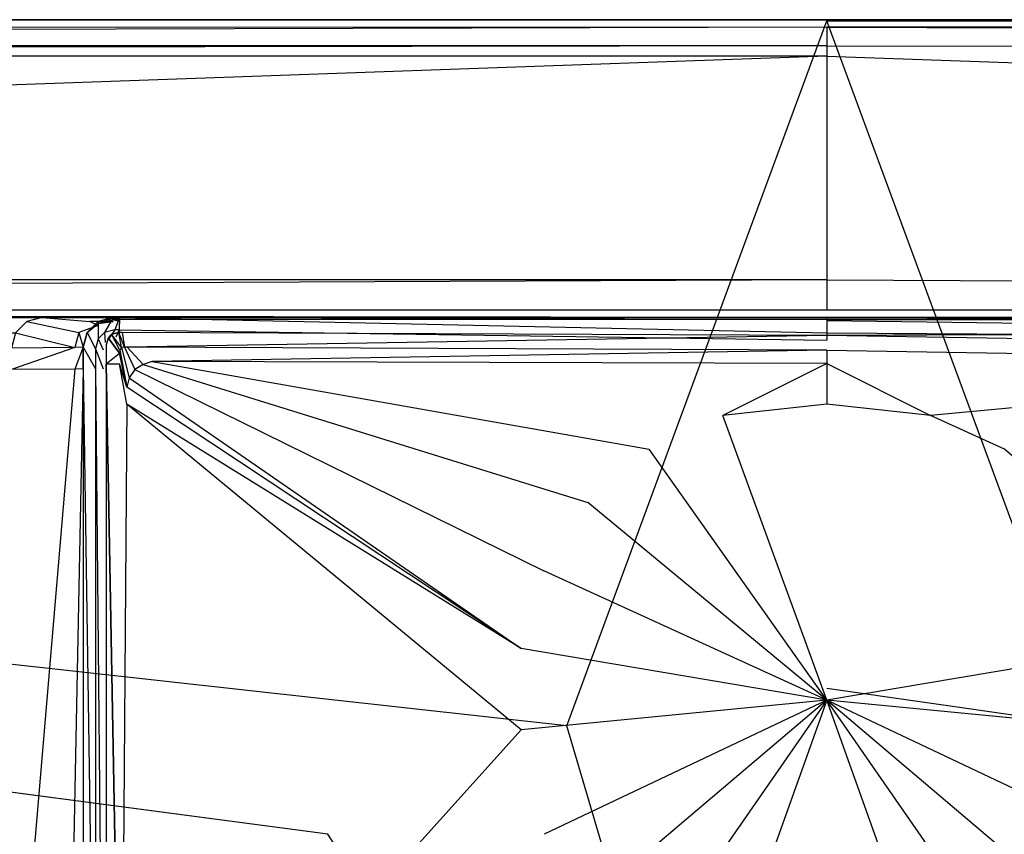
# Model space of a CAD drawing. Extents: x 0 to 1.8, y -0.9 to 0.
# Tile 5 of 8: x 0.79 to 0.92, y -0.11 to 0. Entities that reach past the tile are written whole.
import ezdxf

# ---------------------------------------------------------------- set-up
doc = ezdxf.new("R2010")
doc.units = 0
doc.layers.add('L0_WANNE_N_UDA1890ARA215V___0__', color=7, linetype='CONTINUOUS')
doc.layers.add('L1_ABDCKG_ABLAUF_N_UDA1890ARA21', color=7, linetype='CONTINUOUS')

msp = doc.modelspace()

# ---------------------------------------------------------------- linework, layer by layer
at = {"layer": 'L0_WANNE_N_UDA1890ARA215V___0__', "color": 8}
for points, invisible_edges in [([(0.009572, -0.001035, 0.013975), (0.9, 0, 0.0115), (0.009436, 0, 0.0115), (0.009572, -0.001035, 0.013975)], 13), ([(0.9, 0, 0.0115), (0.009472, 0, 0.010344), (0.009436, 0, 0.0115), (0.9, 0, 0.0115)], 14), ([(0.9, 0, 0.009683), (0.009765, 0, 0.000751), (0.009472, 0, 0.010344), (0.9, 0, 0.009683)], 14), ([(0.009472, 0, 0.010344), (0.9, 0, 0.0115), (0.9, 0, 0.009683), (0.009472, 0, 0.010344)], 13), ([(0.9, 0, 0.0115), (0.009572, -0.001035, 0.013975), (0.9, -0.001023, 0.013975), (0.9, 0, 0.0115)], 14), ([(0.009765, 0, 0.000751), (0.9, 0), (0.009788, 0), (0.009765, 0, 0.000751)], 13), ([(0.9, 0), (0.009765, 0, 0.000751), (0.9, 0, 0.000703), (0.9, 0)], 14), ([(0.009765, 0, 0.000751), (0.9, 0, 0.009683), (0.9, 0, 0.000703), (0.009765, 0, 0.000751)], 13), ([(0.9, 0), (0.010429, -0.00017), (0.009788, 0), (0.9, 0)], 13), ([(0.010429, -0.00017), (0.9, 0), (0.9, -0.000161), (0.010429, -0.00017)], 14), ([(0.9, 0, 0.000703), (1.790212, 0), (0.9, 0), (0.9, 0, 0.000703)], 13), ([(1.790212, 0), (0.9, 0, 0.000703), (1.790235, 0, 0.000751), (1.790212, 0)], 14), ([(1.790212, 0), (0.9, -0.000161), (0.9, 0), (1.790212, 0)], 13), ([(0.9, -0.000161), (1.790212, 0), (1.789571, -0.00017), (0.9, -0.000161)], 14), ([(0.9, 0, 0.009683), (1.790235, 0, 0.000751), (0.9, 0, 0.000703), (0.9, 0, 0.009683)], 13), ([(1.790235, 0, 0.000751), (0.9, 0, 0.009683), (1.790528, 0, 0.010344), (1.790235, 0, 0.000751)], 14), ([(0.9, -0.001023, 0.013975), (1.790564, 0, 0.0115), (0.9, 0, 0.0115), (0.9, -0.001023, 0.013975)], 13), ([(1.790564, 0, 0.0115), (0.9, -0.001023, 0.013975), (1.790428, -0.001035, 0.013975), (1.790564, 0, 0.0115)], 14), ([(0.9, 0, 0.0115), (1.790528, 0, 0.010344), (0.9, 0, 0.009683), (0.9, 0, 0.0115)], 13), ([(1.790528, 0, 0.010344), (0.9, 0, 0.0115), (1.790564, 0, 0.0115), (1.790528, 0, 0.010344)], 14), ([(0.006616, -0.000196), (0.806445, -0.13216), (0.003561, -0.001038), (0.006616, -0.000196)], 13), ([(0.787396, -0.161625), (0.003561, -0.001038), (0.806445, -0.13216), (0.787396, -0.161625)], 14), ([(0.010429, -0.00017), (0.833073, -0.109224), (0.006616, -0.000196), (0.010429, -0.00017)], 13), ([(0.806445, -0.13216), (0.006616, -0.000196), (0.833073, -0.109224), (0.806445, -0.13216)], 14), ([(0.009895, -0.003494, 0.015), (0.9, -0.001023, 0.013975), (0.009572, -0.001035, 0.013975), (0.009895, -0.003494, 0.015)], 13), ([(0.9, -0.001023, 0.013975), (0.009895, -0.003494, 0.015), (0.9, -0.003494, 0.015), (0.9, -0.001023, 0.013975)], 14), ([(0.9, -0.000161), (0.865124, -0.094674), (0.010429, -0.00017), (0.9, -0.000161)], 13), ([(0.833073, -0.109224), (0.010429, -0.00017), (0.865124, -0.094674), (0.833073, -0.109224)], 14), ([(0.865124, -0.094674), (0.9, -0.000161), (0.9, -0.08969), (0.865124, -0.094674)], 14), ([(0.9, -0.000161), (0.934876, -0.094674), (0.9, -0.08969), (0.9, -0.000161)], 13), ([(0.934876, -0.094674), (0.9, -0.000161), (1.789571, -0.00017), (0.934876, -0.094674)], 14), ([(1.790105, -0.003494, 0.015), (0.9, -0.001023, 0.013975), (0.9, -0.003494, 0.015), (1.790105, -0.003494, 0.015)], 13), ([(0.9, -0.001023, 0.013975), (1.790105, -0.003494, 0.015), (1.790428, -0.001035, 0.013975), (0.9, -0.001023, 0.013975)], 14), ([(0.011425, -0.00491, 0.015), (0.9, -0.003494, 0.015), (0.009895, -0.003494, 0.015), (0.011425, -0.00491, 0.015)], 13), ([(0.9, -0.003494, 0.015), (0.011425, -0.00491, 0.015), (0.9, -0.00491, 0.015), (0.9, -0.003494, 0.015)], 14), ([(1.788574, -0.00491, 0.015), (0.9, -0.003494, 0.015), (0.9, -0.00491, 0.015), (1.788574, -0.00491, 0.015)], 13), ([(0.9, -0.003494, 0.015), (1.788574, -0.00491, 0.015), (1.790105, -0.003494, 0.015), (0.9, -0.003494, 0.015)], 14), ([(0.043792, -0.034869, 0.015), (0.9, -0.00491, 0.015), (0.011425, -0.00491, 0.015), (0.043792, -0.034869, 0.015)], 13), ([(0.9, -0.00491, 0.015), (0.043792, -0.034869, 0.015), (0.9, -0.034869, 0.015), (0.9, -0.00491, 0.015)], 14), ([(1.756208, -0.034869, 0.015), (0.9, -0.00491, 0.015), (0.9, -0.034869, 0.015), (1.756208, -0.034869, 0.015)], 13), ([(0.9, -0.00491, 0.015), (1.756208, -0.034869, 0.015), (1.788574, -0.00491, 0.015), (0.9, -0.00491, 0.015)], 14), ([(0.049259, -0.03886, 0.015), (0.9, -0.034869, 0.015), (0.043792, -0.034869, 0.015), (0.049259, -0.03886, 0.015)], 13), ([(0.9, -0.034869, 0.015), (0.049259, -0.03886, 0.015), (0.9, -0.038963, 0.015), (0.9, -0.034869, 0.015)], 14), ([(1.750741, -0.03886, 0.015), (0.9, -0.034869, 0.015), (0.9, -0.038963, 0.015), (1.750741, -0.03886, 0.015)], 13), ([(0.9, -0.034869, 0.015), (1.750741, -0.03886, 0.015), (1.756208, -0.034869, 0.015), (0.9, -0.034869, 0.015)], 14), ([(0.9, -0.038963, 0.015), (0.049259, -0.03886, 0.015), (0.9, -0.039929, 0.014301), (0.9, -0.038963, 0.015)], 14), ([(0.9, -0.039929, 0.014301), (0.049259, -0.03886, 0.015), (0.091894, -0.039562, 0.014861), (0.9, -0.039929, 0.014301)], 14), ([(0.091894, -0.039562, 0.014861), (0.9, -0.039929, 0.012843), (0.9, -0.039929, 0.014301), (0.091894, -0.039562, 0.014861)], 14), ([(0.091894, -0.039562, 0.014861), (0.13037, -0.039628, 0.01323), (0.9, -0.039929, 0.012843), (0.091894, -0.039562, 0.014861)], 14), ([(1.750741, -0.03886, 0.015), (0.9, -0.039929, 0.014301), (1.708106, -0.039562, 0.014861), (1.750741, -0.03886, 0.015)], 14), ([(1.750741, -0.03886, 0.015), (0.9, -0.038963, 0.015), (0.9, -0.039929, 0.014301), (1.750741, -0.03886, 0.015)], 14), ([(1.708106, -0.039562, 0.014861), (0.9, -0.039929, 0.012843), (1.66963, -0.039628, 0.01323), (1.708106, -0.039562, 0.014861)], 14), ([(1.708106, -0.039562, 0.014861), (0.9, -0.039929, 0.014301), (0.9, -0.039929, 0.012843), (1.708106, -0.039562, 0.014861)], 14), ([(0.794741, -0.039929, 0.005528), (0.127825, -0.039929, 0.013113), (0.125045, -0.040669, 0.013045), (0.794741, -0.039929, 0.005528)], 14), ([(0.794741, -0.039929, 0.005528), (0.125045, -0.040669, 0.013045), (0.792681, -0.040478, 0.005156), (0.794741, -0.039929, 0.005528)], 14), ([(0.125045, -0.040669, 0.013045), (0.791173, -0.041977, 0.005174), (0.792681, -0.040478, 0.005156), (0.125045, -0.040669, 0.013045)], 14), ([(0.795682, -0.039915, 0.00671), (0.13037, -0.039628, 0.01323), (0.127825, -0.039929, 0.013113), (0.795682, -0.039915, 0.00671)], 14), ([(0.127825, -0.039929, 0.013113), (0.794741, -0.039929, 0.005528), (0.795682, -0.039915, 0.00671), (0.127825, -0.039929, 0.013113)], 14), ([(0.13037, -0.039628, 0.01323), (0.9, -0.039929, 0.007258), (0.9, -0.039929, 0.012843), (0.13037, -0.039628, 0.01323)], 14), ([(0.13037, -0.039628, 0.01323), (0.795682, -0.039915, 0.00671), (0.9, -0.039929, 0.007258), (0.13037, -0.039628, 0.01323)], 14), ([(0.79967, -0.041941, 0.00478), (0.792681, -0.040478, 0.005156), (0.791173, -0.041977, 0.005174), (0.79967, -0.041941, 0.00478)], 13), ([(0.801152, -0.040468, 0.004761), (0.794741, -0.039929, 0.005528), (0.792681, -0.040478, 0.005156), (0.801152, -0.040468, 0.004761)], 13), ([(0.792681, -0.040478, 0.005156), (0.79967, -0.041941, 0.00478), (0.801152, -0.040468, 0.004761), (0.792681, -0.040478, 0.005156)], 14), ([(0.794741, -0.039929, 0.005528), (0.804037, -0.039929, 0.005797), (0.795682, -0.039915, 0.00671), (0.794741, -0.039929, 0.005528)], 14), ([(0.794741, -0.039929, 0.005528), (0.801152, -0.040468, 0.004761), (0.803177, -0.039929, 0.005149), (0.794741, -0.039929, 0.005528)], 14), ([(0.804037, -0.039929, 0.005797), (0.794741, -0.039929, 0.005528), (0.803177, -0.039929, 0.005149), (0.804037, -0.039929, 0.005797)], 13), ([(0.9, -0.039929, 0.006197), (0.795682, -0.039915, 0.00671), (0.804037, -0.039929, 0.005797), (0.9, -0.039929, 0.006197)], 13), ([(0.795682, -0.039915, 0.00671), (0.9, -0.039929, 0.006197), (0.9, -0.039929, 0.007258), (0.795682, -0.039915, 0.00671)], 14), ([(0.80226, -0.041005, 0.004597), (0.801152, -0.040468, 0.004761), (0.79967, -0.041941, 0.00478), (0.80226, -0.041005, 0.004597)], 14), ([(0.802276, -0.042778, 0.001841), (0.80226, -0.040464, 0.001492), (0.80079, -0.041925, 0.001492), (0.802276, -0.042778, 0.001841)], 13), ([(0.80079, -0.041925, 0.003365), (0.80226, -0.040464, 0.001492), (0.80226, -0.040734, 0.003346), (0.80079, -0.041925, 0.003365)], 14), ([(0.80079, -0.041925, 0.003365), (0.80079, -0.041925, 0.001492), (0.80226, -0.040464, 0.001492), (0.80079, -0.041925, 0.003365)], 14), ([(0.80079, -0.041925, 0.004616), (0.80226, -0.040734, 0.003346), (0.80226, -0.041005, 0.004597), (0.80079, -0.041925, 0.004616)], 14), ([(0.80079, -0.041925, 0.004616), (0.80079, -0.041925, 0.003365), (0.80226, -0.040734, 0.003346), (0.80079, -0.041925, 0.004616)], 14), ([(0.804269, -0.04047, 0.00458), (0.803177, -0.039929, 0.005149), (0.801152, -0.040468, 0.004761), (0.804269, -0.04047, 0.00458)], 14), ([(0.804269, -0.04047, 0.00458), (0.801152, -0.040468, 0.004761), (0.80226, -0.041005, 0.004597), (0.804269, -0.04047, 0.00458)], 14), ([(0.803118, -0.041941, 0.001841), (0.804269, -0.039929, 0.001492), (0.80226, -0.040464, 0.001492), (0.803118, -0.041941, 0.001841)], 13), ([(0.804269, -0.039929, 0.001492), (0.80226, -0.040734, 0.003346), (0.80226, -0.040464, 0.001492), (0.804269, -0.039929, 0.001492)], 13), ([(0.80226, -0.040734, 0.003346), (0.804269, -0.039929, 0.001492), (0.804269, -0.040199, 0.003334), (0.80226, -0.040734, 0.003346)], 14), ([(0.804269, -0.04047, 0.00458), (0.80226, -0.040734, 0.003346), (0.804269, -0.040199, 0.003334), (0.804269, -0.04047, 0.00458)], 13), ([(0.80226, -0.040464, 0.001492), (0.802276, -0.042778, 0.001841), (0.803118, -0.041941, 0.001841), (0.80226, -0.040464, 0.001492)], 14), ([(0.80226, -0.040734, 0.003346), (0.804269, -0.04047, 0.00458), (0.80226, -0.041005, 0.004597), (0.80226, -0.040734, 0.003346)], 14), ([(0.804269, -0.039929, 0.001492), (0.803118, -0.041941, 0.001841), (0.804487, -0.041576, 0.001841), (0.804269, -0.039929, 0.001492)], 14), ([(0.804037, -0.039929, 0.005797), (0.803177, -0.039929, 0.005149), (0.805094, -0.04047, 0.00458), (0.804037, -0.039929, 0.005797)], 14), ([(0.803177, -0.039929, 0.005149), (0.804269, -0.04047, 0.00458), (0.805094, -0.04047, 0.00458), (0.803177, -0.039929, 0.005149)], 14), ([(0.9, -0.039929, 0.006197), (0.804037, -0.039929, 0.005797), (0.9, -0.040203, 0.004004), (0.9, -0.039929, 0.006197)], 14), ([(0.804037, -0.039929, 0.005797), (0.805094, -0.04047, 0.00458), (0.9, -0.040203, 0.004004), (0.804037, -0.039929, 0.005797)], 14), ([(0.804487, -0.041576, 0.001841), (0.805094, -0.039929, 0.001492), (0.804269, -0.039929, 0.001492), (0.804487, -0.041576, 0.001841)], 13), ([(0.805094, -0.040199, 0.003334), (0.804269, -0.039929, 0.001492), (0.805094, -0.039929, 0.001492), (0.805094, -0.040199, 0.003334)], 13), ([(0.804269, -0.039929, 0.001492), (0.805094, -0.040199, 0.003334), (0.804269, -0.040199, 0.003334), (0.804269, -0.039929, 0.001492)], 14), ([(0.805094, -0.04047, 0.00458), (0.804269, -0.040199, 0.003334), (0.805094, -0.040199, 0.003334), (0.805094, -0.04047, 0.00458)], 13), ([(0.804269, -0.040199, 0.003334), (0.805094, -0.04047, 0.00458), (0.804269, -0.04047, 0.00458), (0.804269, -0.040199, 0.003334)], 14), ([(0.805094, -0.039929, 0.001492), (0.804487, -0.041576, 0.001841), (0.80509, -0.041576, 0.001841), (0.805094, -0.039929, 0.001492)], 14), ([(0.9, -0.041975, 0.001841), (0.805094, -0.039929, 0.001492), (0.80509, -0.041576, 0.001841), (0.9, -0.041975, 0.001841)], 13), ([(0.805094, -0.039929, 0.001492), (0.9, -0.041975, 0.001841), (0.9, -0.040328, 0.001492), (0.805094, -0.039929, 0.001492)], 14), ([(0.805094, -0.040199, 0.003334), (0.805094, -0.039929, 0.001492), (0.9, -0.040265, 0.003046), (0.805094, -0.040199, 0.003334)], 14), ([(0.9, -0.040265, 0.003046), (0.805094, -0.039929, 0.001492), (0.9, -0.040328, 0.001492), (0.9, -0.040265, 0.003046)], 14), ([(0.805094, -0.04047, 0.00458), (0.805094, -0.040199, 0.003334), (0.9, -0.040203, 0.004004), (0.805094, -0.04047, 0.00458)], 14), ([(0.9, -0.040203, 0.004004), (0.805094, -0.040199, 0.003334), (0.9, -0.040265, 0.003046), (0.9, -0.040203, 0.004004)], 14), ([(1.66963, -0.039628, 0.01323), (0.9, -0.039929, 0.007258), (1.004318, -0.039915, 0.00671), (1.66963, -0.039628, 0.01323)], 14), ([(1.66963, -0.039628, 0.01323), (0.9, -0.039929, 0.012843), (0.9, -0.039929, 0.007258), (1.66963, -0.039628, 0.01323)], 14), ([(1.004318, -0.039915, 0.00671), (0.9, -0.039929, 0.006197), (0.995963, -0.039929, 0.005797), (1.004318, -0.039915, 0.00671)], 13), ([(0.9, -0.039929, 0.006197), (1.004318, -0.039915, 0.00671), (0.9, -0.039929, 0.007258), (0.9, -0.039929, 0.006197)], 14), ([(0.9, -0.040328, 0.001492), (0.994909, -0.041576, 0.001841), (0.994906, -0.039929, 0.001492), (0.9, -0.040328, 0.001492)], 14), ([(0.995963, -0.039929, 0.005797), (0.9, -0.040203, 0.004004), (0.994906, -0.04047, 0.00458), (0.995963, -0.039929, 0.005797)], 14), ([(0.9, -0.039929, 0.006197), (0.9, -0.040203, 0.004004), (0.995963, -0.039929, 0.005797), (0.9, -0.039929, 0.006197)], 14), ([(0.9, -0.040265, 0.003046), (0.9, -0.040328, 0.001492), (0.994906, -0.039929, 0.001492), (0.9, -0.040265, 0.003046)], 14), ([(0.994906, -0.040199, 0.003334), (0.9, -0.040265, 0.003046), (0.994906, -0.039929, 0.001492), (0.994906, -0.040199, 0.003334)], 14), ([(0.9, -0.040203, 0.004004), (0.9, -0.040265, 0.003046), (0.994906, -0.040199, 0.003334), (0.9, -0.040203, 0.004004)], 14), ([(0.994906, -0.04047, 0.00458), (0.9, -0.040203, 0.004004), (0.994906, -0.040199, 0.003334), (0.994906, -0.04047, 0.00458)], 14), ([(0.994909, -0.041576, 0.001841), (0.9, -0.040328, 0.001492), (0.9, -0.041975, 0.001841), (0.994909, -0.041576, 0.001841)], 13), ([(0.799128, -0.043953, 0.004797), (0.791173, -0.041977, 0.005174), (0.790621, -0.044025, 0.00519), (0.799128, -0.043953, 0.004797)], 13), ([(0.791173, -0.041977, 0.005174), (0.799128, -0.043953, 0.004797), (0.79967, -0.041941, 0.00478), (0.791173, -0.041977, 0.005174)], 14), ([(0.800252, -0.043922, 0.004633), (0.79967, -0.041941, 0.00478), (0.799128, -0.043953, 0.004797), (0.800252, -0.043922, 0.004633)], 13), ([(0.80226, -0.041005, 0.004597), (0.79967, -0.041941, 0.00478), (0.80079, -0.041925, 0.004616), (0.80226, -0.041005, 0.004597)], 14), ([(0.79967, -0.041941, 0.00478), (0.800252, -0.043922, 0.004633), (0.80079, -0.041925, 0.004616), (0.79967, -0.041941, 0.00478)], 14), ([(0.801909, -0.044139, 0.001841), (0.80079, -0.041925, 0.001492), (0.800252, -0.043922, 0.001492), (0.801909, -0.044139, 0.001841)], 13), ([(0.80079, -0.041925, 0.001492), (0.800252, -0.043922, 0.003387), (0.800252, -0.043922, 0.001492), (0.80079, -0.041925, 0.001492)], 13), ([(0.800252, -0.043922, 0.003387), (0.80079, -0.041925, 0.001492), (0.80079, -0.041925, 0.003365), (0.800252, -0.043922, 0.003387)], 14), ([(0.800252, -0.043922, 0.003387), (0.80079, -0.041925, 0.004616), (0.800252, -0.043922, 0.004633), (0.800252, -0.043922, 0.003387)], 13), ([(0.80079, -0.041925, 0.004616), (0.800252, -0.043922, 0.003387), (0.80079, -0.041925, 0.003365), (0.80079, -0.041925, 0.004616)], 14), ([(0.80079, -0.041925, 0.001492), (0.801909, -0.044139, 0.001841), (0.802276, -0.042778, 0.001841), (0.80079, -0.041925, 0.001492)], 14), ([(0.803186, -0.0433, 0.002769), (0.803118, -0.041941, 0.001841), (0.802276, -0.042778, 0.001841), (0.803186, -0.0433, 0.002769)], 13), ([(0.803644, -0.042845, 0.002769), (0.804487, -0.041576, 0.001841), (0.803118, -0.041941, 0.001841), (0.803644, -0.042845, 0.002769)], 13), ([(0.803118, -0.041941, 0.001841), (0.803186, -0.0433, 0.002769), (0.803644, -0.042845, 0.002769), (0.803118, -0.041941, 0.001841)], 14), ([(0.804487, -0.041576, 0.001841), (0.803644, -0.042845, 0.002769), (0.80462, -0.042585, 0.002769), (0.804487, -0.041576, 0.001841)], 14), ([(0.80462, -0.042585, 0.002769), (0.80509, -0.041576, 0.001841), (0.804487, -0.041576, 0.001841), (0.80462, -0.042585, 0.002769)], 13), ([(0.80509, -0.041576, 0.001841), (0.80462, -0.042585, 0.002769), (0.805088, -0.042585, 0.002769), (0.80509, -0.041576, 0.001841)], 14), ([(0.9, -0.042984, 0.002769), (0.80509, -0.041576, 0.001841), (0.805088, -0.042585, 0.002769), (0.9, -0.042984, 0.002769)], 13), ([(0.80509, -0.041576, 0.001841), (0.9, -0.042984, 0.002769), (0.9, -0.041975, 0.001841), (0.80509, -0.041576, 0.001841)], 14), ([(0.9, -0.041975, 0.001841), (0.994912, -0.042585, 0.002769), (0.994909, -0.041576, 0.001841), (0.9, -0.041975, 0.001841)], 14), ([(0.994912, -0.042585, 0.002769), (0.9, -0.041975, 0.001841), (0.9, -0.042984, 0.002769), (0.994912, -0.042585, 0.002769)], 13), ([(0.802924, -0.044272, 0.002769), (0.802276, -0.042778, 0.001841), (0.801909, -0.044139, 0.001841), (0.802924, -0.044272, 0.002769)], 13), ([(0.802276, -0.042778, 0.001841), (0.802924, -0.044272, 0.002769), (0.803186, -0.0433, 0.002769), (0.802276, -0.042778, 0.001841)], 14), ([(0.790621, -0.04692, 0.005227), (0.799128, -0.043953, 0.004797), (0.790621, -0.044025, 0.00519), (0.790621, -0.04692, 0.005227)], 13), ([(0.799128, -0.043953, 0.004797), (0.790621, -0.04692, 0.005227), (0.799128, -0.046851, 0.004835), (0.799128, -0.043953, 0.004797)], 14), ([(0.799128, -0.046851, 0.004835), (0.800252, -0.043922, 0.004633), (0.799128, -0.043953, 0.004797), (0.799128, -0.046851, 0.004835)], 13), ([(0.800252, -0.043922, 0.004633), (0.799128, -0.046851, 0.004835), (0.800252, -0.04682, 0.004672), (0.800252, -0.043922, 0.004633)], 14), ([(0.801909, -0.04682, 0.001841), (0.800252, -0.043922, 0.001492), (0.800252, -0.04682, 0.001492), (0.801909, -0.04682, 0.001841)], 13), ([(0.800252, -0.043922, 0.001492), (0.801909, -0.04682, 0.001841), (0.801909, -0.044139, 0.001841), (0.800252, -0.043922, 0.001492)], 14), ([(0.800252, -0.043922, 0.003387), (0.800252, -0.04682, 0.004672), (0.800252, -0.04682, 0.003426), (0.800252, -0.043922, 0.003387)], 13), ([(0.800252, -0.04682, 0.004672), (0.800252, -0.043922, 0.003387), (0.800252, -0.043922, 0.004633), (0.800252, -0.04682, 0.004672)], 14), ([(0.800252, -0.04682, 0.001492), (0.800252, -0.043922, 0.003387), (0.800252, -0.04682, 0.003426), (0.800252, -0.04682, 0.001492)], 13), ([(0.800252, -0.043922, 0.003387), (0.800252, -0.04682, 0.001492), (0.800252, -0.043922, 0.001492), (0.800252, -0.043922, 0.003387)], 14), ([(0.802924, -0.04682, 0.002769), (0.801909, -0.044139, 0.001841), (0.801909, -0.04682, 0.001841), (0.802924, -0.04682, 0.002769)], 13), ([(0.801909, -0.044139, 0.001841), (0.802924, -0.04682, 0.002769), (0.802924, -0.044272, 0.002769), (0.801909, -0.044139, 0.001841)], 14), ([(0.799128, -0.046851, 0.004835), (0.790621, -0.04692, 0.005227), (0.789587, -0.159456, 0.006596), (0.799128, -0.046851, 0.004835)], 14), ([(0.799128, -0.046851, 0.004835), (0.789587, -0.159456, 0.006596), (0.798053, -0.158552, 0.006256), (0.799128, -0.046851, 0.004835)], 14), ([(0.800252, -0.04682, 0.004672), (0.799128, -0.046851, 0.004835), (0.798053, -0.158552, 0.006256), (0.800252, -0.04682, 0.004672)], 14), ([(0.800252, -0.04682, 0.004672), (0.798053, -0.158552, 0.006256), (0.800252, -0.158767, 0.006175), (0.800252, -0.04682, 0.004672)], 14), ([(0.801909, -0.15855, 0.001841), (0.800252, -0.04682, 0.001492), (0.800252, -0.158767, 0.001492), (0.801909, -0.15855, 0.001841)], 13), ([(0.800252, -0.04682, 0.001492), (0.801909, -0.15855, 0.001841), (0.801909, -0.04682, 0.001841), (0.800252, -0.04682, 0.001492)], 14), ([(0.800252, -0.158767, 0.004929), (0.800252, -0.04682, 0.004672), (0.800252, -0.158767, 0.006175), (0.800252, -0.158767, 0.004929)], 13), ([(0.800252, -0.04682, 0.004672), (0.800252, -0.158767, 0.004929), (0.800252, -0.04682, 0.003426), (0.800252, -0.04682, 0.004672)], 14), ([(0.800252, -0.158767, 0.001492), (0.800252, -0.04682, 0.003426), (0.800252, -0.158767, 0.004929), (0.800252, -0.158767, 0.001492)], 13), ([(0.800252, -0.04682, 0.003426), (0.800252, -0.158767, 0.001492), (0.800252, -0.04682, 0.001492), (0.800252, -0.04682, 0.003426)], 14), ([(0.802924, -0.158417, 0.002769), (0.801909, -0.04682, 0.001841), (0.801909, -0.15855, 0.001841), (0.802924, -0.158417, 0.002769)], 13), ([(0.801909, -0.04682, 0.001841), (0.802924, -0.158417, 0.002769), (0.802924, -0.04682, 0.002769), (0.801909, -0.04682, 0.001841)], 14), ([(0.9, -0.212743), (0.865124, -0.094674), (0.9, -0.08969), (0.9, -0.212743)], 14), ([(0.934876, -0.094674), (0.9, -0.212743), (0.9, -0.08969), (0.934876, -0.094674)], 14), ([(0.9, -0.212743), (0.833073, -0.109224), (0.865124, -0.094674), (0.9, -0.212743)], 14), ([(0.966926, -0.109224), (0.9, -0.212743), (0.934876, -0.094674), (0.966926, -0.109224)], 14), ([(0.9, -0.212743), (0.806445, -0.13216), (0.833073, -0.109224), (0.9, -0.212743)], 14), ([(0.993555, -0.13216), (0.9, -0.212743), (0.966926, -0.109224), (0.993555, -0.13216)], 14)]:
    msp.add_3dface(points, dxfattribs=dict(at, invisible_edges=invisible_edges))
at = {"layer": 'L1_ABDCKG_ABLAUF_N_UDA1890ARA21', "color": 8}
for points, invisible_edges in [([(0.803592, -0.042667, 0.002769), (0.804049, -0.042185, 0.004604), (0.804048, -0.042211, 0.002769), (0.803592, -0.042667, 0.002769)], 13), ([(0.804049, -0.042185, 0.004604), (0.803592, -0.042667, 0.002769), (0.803593, -0.042641, 0.004604), (0.804049, -0.042185, 0.004604)], 14), ([(0.805173, -0.044289, 0.006604), (0.804049, -0.042185, 0.004604), (0.803593, -0.042641, 0.004604), (0.805173, -0.044289, 0.006604)], 14), ([(0.804049, -0.042185, 0.004604), (0.805021, -0.041951, 0.002769), (0.804048, -0.042211, 0.002769), (0.804049, -0.042185, 0.004604)], 13), ([(0.805021, -0.041951, 0.002769), (0.804049, -0.042185, 0.004604), (0.805022, -0.041925, 0.004604), (0.805021, -0.041951, 0.002769)], 14), ([(0.805379, -0.043958, 0.006604), (0.805022, -0.041925, 0.004604), (0.804049, -0.042185, 0.004604), (0.805379, -0.043958, 0.006604)], 14), ([(0.805379, -0.043958, 0.006604), (0.804049, -0.042185, 0.004604), (0.805173, -0.044289, 0.006604), (0.805379, -0.043958, 0.006604)], 14), ([(0.805022, -0.041925, 0.004604), (0.805487, -0.041951, 0.002769), (0.805021, -0.041951, 0.002769), (0.805022, -0.041925, 0.004604)], 13), ([(0.805794, -0.043904, 0.006604), (0.805488, -0.041925, 0.004604), (0.805022, -0.041925, 0.004604), (0.805794, -0.043904, 0.006604)], 13), ([(0.805794, -0.043904, 0.006604), (0.805022, -0.041925, 0.004604), (0.805379, -0.043958, 0.006604), (0.805794, -0.043904, 0.006604)], 14), ([(0.805487, -0.041951, 0.002769), (0.805022, -0.041925, 0.004604), (0.805488, -0.041925, 0.004604), (0.805487, -0.041951, 0.002769)], 14), ([(0.9, -0.042324, 0.004604), (0.805487, -0.041951, 0.002769), (0.805488, -0.041925, 0.004604), (0.9, -0.042324, 0.004604)], 14), ([(0.805487, -0.041951, 0.002769), (0.9, -0.042324, 0.004604), (0.9, -0.04235, 0.002769), (0.805487, -0.041951, 0.002769)], 13), ([(0.805488, -0.041925, 0.004604), (0.805794, -0.043904, 0.006604), (0.806139, -0.043904, 0.006604), (0.805488, -0.041925, 0.004604)], 14), ([(0.806139, -0.043904, 0.006604), (0.9, -0.042324, 0.004604), (0.805488, -0.041925, 0.004604), (0.806139, -0.043904, 0.006604)], 13), ([(0.994513, -0.041951, 0.002769), (0.9, -0.042324, 0.004604), (0.994512, -0.041925, 0.004604), (0.994513, -0.041951, 0.002769)], 14), ([(0.9, -0.042324, 0.004604), (0.993861, -0.043904, 0.006604), (0.994512, -0.041925, 0.004604), (0.9, -0.042324, 0.004604)], 13), ([(0.9, -0.042324, 0.004604), (0.994513, -0.041951, 0.002769), (0.9, -0.04235, 0.002769), (0.9, -0.042324, 0.004604)], 13), ([(0.803333, -0.043614, 0.004604), (0.803592, -0.042667, 0.002769), (0.803332, -0.04364, 0.002769), (0.803333, -0.043614, 0.004604)], 13), ([(0.805117, -0.044692, 0.006604), (0.803593, -0.042641, 0.004604), (0.803333, -0.043614, 0.004604), (0.805117, -0.044692, 0.006604)], 14), ([(0.803592, -0.042667, 0.002769), (0.803333, -0.043614, 0.004604), (0.803593, -0.042641, 0.004604), (0.803592, -0.042667, 0.002769)], 14), ([(0.803593, -0.042641, 0.004604), (0.805117, -0.044692, 0.006604), (0.805173, -0.044289, 0.006604), (0.803593, -0.042641, 0.004604)], 14), ([(0.9, -0.042324, 0.004604), (0.806139, -0.043904, 0.006604), (0.9, -0.044303, 0.006604), (0.9, -0.042324, 0.004604)], 14), ([(0.993861, -0.043904, 0.006604), (0.9, -0.042324, 0.004604), (0.9, -0.044303, 0.006604), (0.993861, -0.043904, 0.006604)], 14), ([(0.803332, -0.04364, 0.002769), (0.803333, -0.046146, 0.004604), (0.803333, -0.043614, 0.004604), (0.803332, -0.04364, 0.002769)], 14), ([(0.803333, -0.046146, 0.004604), (0.803332, -0.04364, 0.002769), (0.803332, -0.046193, 0.002769), (0.803333, -0.046146, 0.004604)], 13), ([(0.803333, -0.046146, 0.004604), (0.805117, -0.044692, 0.006604), (0.803333, -0.043614, 0.004604), (0.803333, -0.046146, 0.004604)], 14), ([(0.805117, -0.044692, 0.006604), (0.803333, -0.046146, 0.004604), (0.805122, -0.046146, 0.006604), (0.805117, -0.044692, 0.006604)], 13), ([(0.806106, -0.049276, 0.006604), (0.805173, -0.044289, 0.006604), (0.805117, -0.044692, 0.006604), (0.806106, -0.049276, 0.006604)], 13), ([(0.805122, -0.046146, 0.006604), (0.806106, -0.049276, 0.006604), (0.805117, -0.044692, 0.006604), (0.805122, -0.046146, 0.006604)], 13), ([(0.806435, -0.048004, 0.006604), (0.805379, -0.043958, 0.006604), (0.805173, -0.044289, 0.006604), (0.806435, -0.048004, 0.006604)], 13), ([(0.805173, -0.044289, 0.006604), (0.806106, -0.049276, 0.006604), (0.806435, -0.048004, 0.006604), (0.805173, -0.044289, 0.006604)], 14), ([(0.807161, -0.046908, 0.006604), (0.805794, -0.043904, 0.006604), (0.805379, -0.043958, 0.006604), (0.807161, -0.046908, 0.006604)], 13), ([(0.805379, -0.043958, 0.006604), (0.806435, -0.048004, 0.006604), (0.807161, -0.046908, 0.006604), (0.805379, -0.043958, 0.006604)], 14), ([(0.808297, -0.046243, 0.006604), (0.806139, -0.043904, 0.006604), (0.805794, -0.043904, 0.006604), (0.808297, -0.046243, 0.006604)], 13), ([(0.805794, -0.043904, 0.006604), (0.807161, -0.046908, 0.006604), (0.808297, -0.046243, 0.006604), (0.805794, -0.043904, 0.006604)], 14), ([(0.806139, -0.043904, 0.006604), (0.808297, -0.046243, 0.006604), (0.809517, -0.045852, 0.006604), (0.806139, -0.043904, 0.006604)], 14), ([(0.809517, -0.045852, 0.006604), (0.9, -0.044303, 0.006604), (0.806139, -0.043904, 0.006604), (0.809517, -0.045852, 0.006604)], 13), ([(0.9, -0.044303, 0.006604), (0.809517, -0.045852, 0.006604), (0.9, -0.046084, 0.006604), (0.9, -0.044303, 0.006604)], 14), ([(0.9, -0.044303, 0.006604), (0.990483, -0.045852, 0.006604), (0.993861, -0.043904, 0.006604), (0.9, -0.044303, 0.006604)], 14), ([(0.990483, -0.045852, 0.006604), (0.9, -0.044303, 0.006604), (0.9, -0.046084, 0.006604), (0.990483, -0.045852, 0.006604)], 13), ([(0.805333, -0.156232, 0.006604), (0.803333, -0.046146, 0.004604), (0.803332, -0.157974, 0.004604), (0.805333, -0.156232, 0.006604)], 14), ([(0.803332, -0.046193, 0.002769), (0.803332, -0.157974, 0.004604), (0.803333, -0.046146, 0.004604), (0.803332, -0.046193, 0.002769)], 14), ([(0.803332, -0.157974, 0.004604), (0.803332, -0.046193, 0.002769), (0.803332, -0.157989, 0.002769), (0.803332, -0.157974, 0.004604)], 13), ([(0.803333, -0.046146, 0.004604), (0.805333, -0.156232, 0.006604), (0.805122, -0.046146, 0.006604), (0.803333, -0.046146, 0.004604)], 14), ([(0.805333, -0.156232, 0.006604), (0.80611, -0.05155, 0.006604), (0.805122, -0.046146, 0.006604), (0.805333, -0.156232, 0.006604)], 13), ([(0.806106, -0.049276, 0.006604), (0.805122, -0.046146, 0.006604), (0.80611, -0.05155, 0.006604), (0.806106, -0.049276, 0.006604)], 14), ([(0.876176, -0.057604, 0.006604), (0.809517, -0.045852, 0.006604), (0.808297, -0.046243, 0.006604), (0.876176, -0.057604, 0.006604)], 13), ([(0.809517, -0.045852, 0.006604), (0.876176, -0.057604, 0.006604), (0.886076, -0.053088, 0.006604), (0.809517, -0.045852, 0.006604)], 14), ([(0.886076, -0.053088, 0.006604), (0.9, -0.046084, 0.006604), (0.809517, -0.045852, 0.006604), (0.886076, -0.053088, 0.006604)], 13), ([(0.9, -0.046084, 0.006604), (0.886076, -0.053088, 0.006604), (0.9, -0.051555, 0.006604), (0.9, -0.046084, 0.006604)], 14), ([(0.9, -0.046084, 0.006604), (0.913924, -0.053088, 0.006604), (0.990483, -0.045852, 0.006604), (0.9, -0.046084, 0.006604)], 14), ([(0.913924, -0.053088, 0.006604), (0.9, -0.046084, 0.006604), (0.9, -0.051555, 0.006604), (0.913924, -0.053088, 0.006604)], 13), ([(0.923824, -0.057604, 0.006604), (0.990483, -0.045852, 0.006604), (0.913924, -0.053088, 0.006604), (0.923824, -0.057604, 0.006604)], 13), ([(0.862063, -0.073878, 0.006604), (0.807161, -0.046908, 0.006604), (0.806435, -0.048004, 0.006604), (0.862063, -0.073878, 0.006604)], 13), ([(0.867947, -0.064723, 0.006604), (0.808297, -0.046243, 0.006604), (0.807161, -0.046908, 0.006604), (0.867947, -0.064723, 0.006604)], 13), ([(0.807161, -0.046908, 0.006604), (0.862063, -0.073878, 0.006604), (0.867947, -0.064723, 0.006604), (0.807161, -0.046908, 0.006604)], 14), ([(0.808297, -0.046243, 0.006604), (0.867947, -0.064723, 0.006604), (0.876176, -0.057604, 0.006604), (0.808297, -0.046243, 0.006604)], 14), ([(0.858998, -0.08432, 0.006604), (0.806435, -0.048004, 0.006604), (0.806106, -0.049276, 0.006604), (0.858998, -0.08432, 0.006604)], 13), ([(0.806435, -0.048004, 0.006604), (0.858998, -0.08432, 0.006604), (0.862063, -0.073878, 0.006604), (0.806435, -0.048004, 0.006604)], 14), ([(0.80611, -0.05155, 0.006604), (0.858998, -0.08432, 0.006604), (0.806106, -0.049276, 0.006604), (0.80611, -0.05155, 0.006604)], 13), ([(0.80611, -0.05155, 0.006604), (0.805333, -0.156232, 0.006604), (0.806588, -0.153315, 0.006604), (0.80611, -0.05155, 0.006604)], 14), ([(0.806588, -0.153315, 0.006604), (0.858998, -0.095236, 0.006604), (0.80611, -0.05155, 0.006604), (0.806588, -0.153315, 0.006604)], 13), ([(0.858998, -0.08432, 0.006604), (0.80611, -0.05155, 0.006604), (0.858998, -0.095236, 0.006604), (0.858998, -0.08432, 0.006604)], 14), ([(0.9, -0.051555, 0.006604), (0.886076, -0.053088, 0.006604), (0.9, -0.091221, 0.006604), (0.9, -0.051555, 0.006604)], 14), ([(0.913924, -0.053088, 0.006604), (0.9, -0.051555, 0.006604), (0.9, -0.091221, 0.006604), (0.913924, -0.053088, 0.006604)], 14), ([(0.9, -0.091221, 0.006604), (0.886076, -0.053088, 0.006604), (0.876176, -0.057604, 0.006604), (0.9, -0.091221, 0.006604)], 14), ([(0.923824, -0.057604, 0.006604), (0.913924, -0.053088, 0.006604), (0.9, -0.091221, 0.006604), (0.923824, -0.057604, 0.006604)], 14), ([(0.9, -0.091221, 0.006604), (0.876176, -0.057604, 0.006604), (0.867947, -0.064723, 0.006604), (0.9, -0.091221, 0.006604)], 14), ([(0.932053, -0.064723, 0.006604), (0.923824, -0.057604, 0.006604), (0.9, -0.091221, 0.006604), (0.932053, -0.064723, 0.006604)], 14), ([(0.9, -0.091221, 0.006604), (0.867947, -0.064723, 0.006604), (0.862063, -0.073878, 0.006604), (0.9, -0.091221, 0.006604)], 14), ([(0.937937, -0.073878, 0.006604), (0.932053, -0.064723, 0.006604), (0.9, -0.091221, 0.006604), (0.937937, -0.073878, 0.006604)], 14), ([(0.9, -0.091221, 0.006604), (0.862063, -0.073878, 0.006604), (0.858998, -0.08432, 0.006604), (0.9, -0.091221, 0.006604)], 14), ([(0.941002, -0.08432, 0.006604), (0.937937, -0.073878, 0.006604), (0.9, -0.091221, 0.006604), (0.941002, -0.08432, 0.006604)], 14), ([(0.9, -0.091221, 0.006604), (0.858998, -0.08432, 0.006604), (0.858998, -0.095236, 0.006604), (0.9, -0.091221, 0.006604)], 14), ([(0.941002, -0.08432, 0.006604), (0.9, -0.091221, 0.006604), (0.941002, -0.095236, 0.006604), (0.941002, -0.08432, 0.006604)], 14), ([(0.9, -0.091221, 0.006604), (0.858998, -0.095236, 0.006604), (0.862068, -0.10923, 0.006604), (0.9, -0.091221, 0.006604)], 14), ([(0.9, -0.091221, 0.006604), (0.862068, -0.10923, 0.006604), (0.867947, -0.118414, 0.006604), (0.9, -0.091221, 0.006604)], 14), ([(0.9, -0.091221, 0.006604), (0.867947, -0.118414, 0.006604), (0.876195, -0.125552, 0.006604), (0.9, -0.091221, 0.006604)], 14), ([(0.9, -0.091221, 0.006604), (0.876195, -0.125552, 0.006604), (0.886099, -0.130069, 0.006604), (0.9, -0.091221, 0.006604)], 14), ([(0.9, -0.091221, 0.006604), (0.886099, -0.130069, 0.006604), (0.9, -0.131599, 0.006604), (0.9, -0.091221, 0.006604)], 14), ([(0.941002, -0.095236, 0.006604), (0.9, -0.091221, 0.006604), (0.937932, -0.10923, 0.006604), (0.941002, -0.095236, 0.006604)], 14), ([(0.913901, -0.130069, 0.006604), (0.9, -0.091221, 0.006604), (0.9, -0.131599, 0.006604), (0.913901, -0.130069, 0.006604)], 14), ([(0.937932, -0.10923, 0.006604), (0.9, -0.091221, 0.006604), (0.932053, -0.118414, 0.006604), (0.937932, -0.10923, 0.006604)], 14), ([(0.932053, -0.118414, 0.006604), (0.9, -0.091221, 0.006604), (0.923805, -0.125552, 0.006604), (0.932053, -0.118414, 0.006604)], 14), ([(0.923805, -0.125552, 0.006604), (0.9, -0.091221, 0.006604), (0.913901, -0.130069, 0.006604), (0.923805, -0.125552, 0.006604)], 14), ([(0.858998, -0.095236, 0.006604), (0.806588, -0.153315, 0.006604), (0.862068, -0.10923, 0.006604), (0.858998, -0.095236, 0.006604)], 14)]:
    msp.add_3dface(points, dxfattribs=dict(at, invisible_edges=invisible_edges))

doc.saveas('drawing.dxf')
